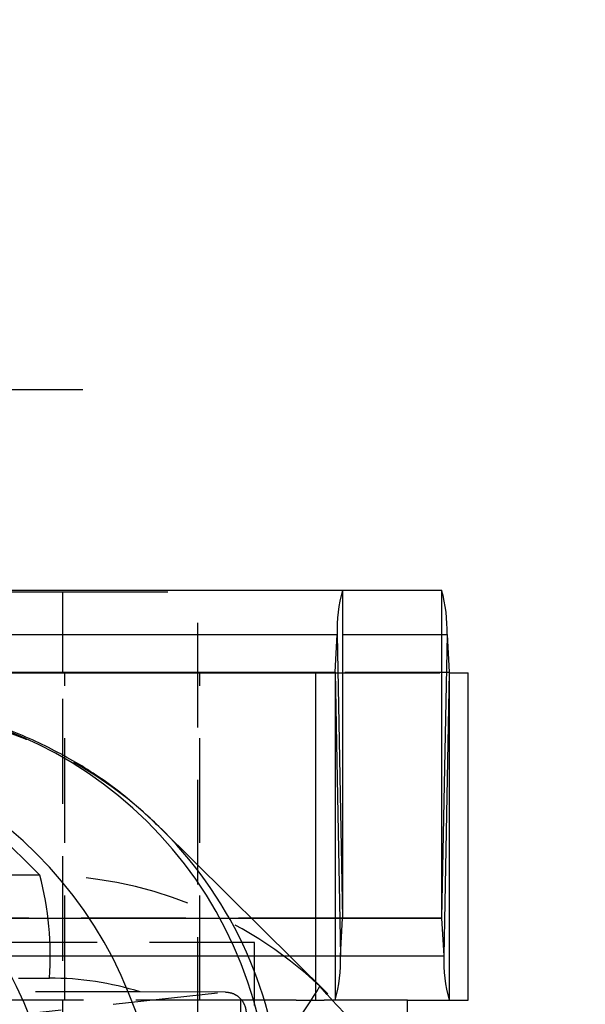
# Model space of a CAD drawing. Extents: x 39 to 778, y 26 to 580.
# Tile 14 of 41: x 282 to 296, y 78 to 102. Entities that reach past the tile are written whole.
import ezdxf

# ---------------------------------------------------------------- set-up
doc = ezdxf.new("R2010")
doc.units = 0
doc.header["$LTSCALE"] = 2
doc.linetypes.add('HIDDEN', pattern=[1.905, 1.27, -0.635])
doc.layers.get('0').update_dxf_attribs({"linetype": 'CONTINUOUS'})
doc.styles.add('SLDTEXTSTYLE0', font='TXT', dxfattribs={"width": 0.75})
doc.dimstyles.new('SLDDIMSTYLE1', dxfattribs={"dimtxt": 7, "dimasz": 6.604, "dimexe": 0, "dimexo": 0.0625, "dimgap": 1.75, "dimtad": 1, "dimdec": 3, "dimrnd": 1e-09, "dimzin": 12, "dimtxsty": 'SLDTEXTSTYLE0', "dimsah": 1, "dimcen": 0.09, "dimazin": 3, "dimtfac": 1, "dimtdec": 3, "dimtofl": 0, "dimtmove": 0, "dimatfit": 3, "dimtolj": 1, "dimtzin": 12})

# ---------------------------------------------------------------- blocks, each defined once
blk = doc.blocks.new('_D_6')
at = {"color": 179, "linetype": 'CONTINUOUS'}
for p, q in [((275.572, 95.357), (275.572, 117.284)), ((305.572, 95.357), (305.572, 117.284)), ((305.572, 115.284), (275.572, 115.284))]:
    blk.add_line(p, q, dxfattribs=at)
for points in [[(275.572, 115.284), (282.176, 114.268), (282.176, 116.3)], [(305.572, 115.284), (298.968, 116.3), (298.968, 114.268)]]:
    blk.add_solid(points, dxfattribs=at)
at = {"color": 179, "linetype": 'CONTINUOUS', "insert": (281.642, 124.308, -138.306), "char_height": 7, "attachment_point": 1, "style": 'SLDTEXTSTYLE0'}
blk.add_mtext('30', dxfattribs=at)
blk = doc.blocks.new('_D_7')
at = {"color": 179, "linetype": 'CONTINUOUS'}
for p, q in [((258.822, 102.857), (258.822, 135.248)), ((323.822, 102.857), (323.822, 135.248)), ((258.822, 133.248), (323.822, 133.248))]:
    blk.add_line(p, q, dxfattribs=at)
for points in [[(258.822, 133.248), (265.426, 132.232), (265.426, 134.264)], [(323.822, 133.248), (317.218, 134.264), (317.218, 132.232)]]:
    blk.add_solid(points, dxfattribs=at)
at = {"color": 179, "linetype": 'CONTINUOUS', "insert": (281.642, 142.271, -138.306), "char_height": 7, "attachment_point": 1, "style": 'SLDTEXTSTYLE0'}
blk.add_mtext('65', dxfattribs=at)
blk = doc.blocks.new('SW_CENTERMARKSYMBOL_6')
at = {"color": 0, "linetype": 'CONTINUOUS'}
for p, q in [((0, 5), (0, 7.8)), ((0, 0), (0, 2.5)), ((-5, 0), (-7.8, 0)), ((0, 0), (-2.5, 0)), ((0, 0), (0, -2.5)), ((0, 0), (2.5, 0)), ((5, 0), (7.8, 0)), ((0, -5), (0, -7.8))]:
    blk.add_line(p, q, dxfattribs=at)

msp = doc.modelspace()

# ---------------------------------------------------------------- linework, layer by layer
at = {"color": 7, "linetype": 'CONTINUOUS'}
for p, q in [((264.278134, 88.49491), (289.664429, 88.49491)), ((270.18544, 88.457411), (282.88544, 88.457411)), ((282.88544, 86.494909), (282.88544, 88.457411)), ((289.664429, 88.49491), (289.664429, 80.55741)), ((289.664429, 88.49491), (292.060902, 88.49491)), ((292.060902, 88.49491), (292.060902, 80.55741)), ((289.480677, 86.508307), (289.532434, 87.418088)), ((289.532434, 87.418088), (289.662787, 80.544012)), ((292.192898, 87.418088), (292.062545, 80.544012)), ((292.192898, 87.418088), (292.244655, 86.508307)), ((263.632084, 86.494909), (289.01838, 86.494909)), ((289.01838, 78.992301), (289.01838, 86.494909)), ((289.01838, 86.494909), (289.479035, 86.494909)), ((289.479035, 86.494909), (289.479035, 78.55741)), ((289.480677, 86.508307), (289.61103, 79.634231)), ((292.244655, 86.508307), (292.114301, 79.634231)), ((292.246297, 86.494909), (292.246297, 78.55741)), ((292.246297, 86.494909), (292.706952, 86.494909)), ((292.706952, 78.55741), (292.706952, 86.494909)), ((289.303973, 78.708797), (285.26243, 82.720775)), ((289.61103, 79.634231), (289.662787, 80.544012)), ((289.664429, 80.55741), (292.060902, 80.55741)), ((292.062545, 80.544012), (292.114301, 79.634231)), ((291.236482, 78.55741), (289.403873, 78.55741)), ((291.236482, 78.55741), (292.246297, 78.55741)), ((291.236482, 75.940521), (291.236482, 78.55741)), ((292.246297, 78.55741), (292.706952, 78.55741))]:
    msp.add_line(p, q, dxfattribs=at)
at = {"color": 7, "linetype": 'HIDDEN'}
for p, q in [((282.88544, 88.457411), (286.153596, 88.457411)), ((286.153596, 43.257409), (286.153596, 88.457411)), ((266.806602, 87.418088), (292.192898, 87.418088)), ((270.18544, 87.418088), (282.88544, 87.418088)), ((266.858359, 86.508307), (292.244655, 86.508307)), ((270.18544, 86.508307), (282.88544, 86.508307)), ((282.88544, 45.219911), (282.88544, 86.494909)), ((282.93544, 78.55741), (282.93544, 86.494909)), ((286.203596, 78.55741), (286.203596, 86.494909)), ((289.479035, 86.494909), (292.246297, 86.494909)), ((278.278251, 85.605142), (282.325731, 81.587273)), ((282.325731, 81.587273), (266.333978, 81.587273)), ((264.276491, 80.544012), (289.662787, 80.544012)), ((264.278134, 80.55741), (289.664429, 80.55741)), ((266.676248, 80.544012), (289.662787, 80.544012)), ((287.52569, 79.95741), (274.82569, 79.95741)), ((287.52569, 51.75741), (287.52569, 79.95741)), ((264.224735, 79.634231), (289.61103, 79.634231)), ((266.728006, 79.634231), (289.61103, 79.634231)), ((266.568077, 79.091936), (282.559829, 79.091936)), ((284.762554, 78.75741), (264.366268, 78.75741)), ((286.824053, 78.755559), (284.762554, 78.75741)), ((289.01838, 78.55741), (289.01838, 78.992301)), ((289.286163, 78.693338), (289.113052, 78.893239)), ((287.197529, 78.55741), (261.924152, 78.55741)), ((276.529514, 77.628173), (286.824053, 78.755559)), ((282.88544, 53.15741), (282.88544, 78.55741)), ((287.197529, 53.15741), (287.197529, 78.55741)), ((288.541092, 78.55741), (287.197529, 78.55741)), ((288.541092, 78.55741), (289.01838, 78.55741)), ((289.01838, 78.55741), (289.2146, 78.55741)), ((289.403873, 78.55741), (289.2146, 78.55741))]:
    msp.add_line(p, q, dxfattribs=at)
at = {"color": 8, "linetype": 'CONTINUOUS'}
for p, q in [((282.88544, 87.418088), (289.532434, 87.418088)), ((282.88544, 86.508307), (289.480677, 86.508307)), ((289.662787, 80.544012), (292.062545, 80.544012)), ((289.61103, 79.634231), (292.114301, 79.634231))]:
    msp.add_line(p, q, dxfattribs=at)
at = {"color": 7, "linetype": 'CONTINUOUS'}
for centre, radius, start, end in [((292.980873, 87.541882), 3.450661, 163.9672398, 182.0559503), ((288.744454, 87.541881), 3.450665, 357.944064, 16.032752), ((289.437749, 86.506769), 0.042955, 343.9719732, 2.0515979), ((292.287579, 86.506769), 0.042952, 177.9476403, 196.0287886), ((277.90532, 75.777377), 9.992647, 4.9627068, 91.1635975), ((275.104801, 74.954492), 10.10866, 6.0936236, 89.0562529), ((272.775069, 74.567902), 9.975233, 5.2566935, 85.775552), ((289.7057, 80.545552), 0.042941, 163.9689469, 182.0546243), ((292.019634, 80.545552), 0.042938, 357.9447799, 16.031649), ((286.162569, 79.51044), 3.450683, 343.9672979, 2.0558922), ((295.562766, 79.510441), 3.450686, 177.9441185, 196.0326975)]:
    msp.add_arc(centre, radius, start, end, dxfattribs=at)
at = {"color": 7, "linetype": 'HIDDEN'}
for centre, radius, start, end in [((278.259249, 75.661102), 9.944058, 45.8978953, 89.8905096), ((275.20107, 79.660229), 7.38067, 355.583998, 15.1349495), ((282.209828, 82.944527), 8.004213, 312.8096445, 329.5926516)]:
    msp.add_arc(centre, radius, start, end, dxfattribs=at)
at = {"color": 8, "linetype": 'CONTINUOUS'}
msp.add_arc((278.259368, 75.668535), 9.938639, 4.7720744, 45.8685676, dxfattribs=at)
at = {"color": 7, "linetype": 'HIDDEN'}
for centre, major_axis, ratio, start_param, end_param in [((282.29306, 71.577921), (2.620319, 9.664058), 0.994675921, 5.795382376, 6.546032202), ((282.542378, 71.577921), (1.360707, 7.391417), 0.993459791, 6.164560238, 6.464075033)]:
    msp.add_ellipse(centre, major_axis=major_axis, ratio=ratio, start_param=start_param, end_param=end_param, dxfattribs=at)
at = {"color": 7, "linetype": 'CONTINUOUS'}
for points, knots in [([(285.26243, 82.720775), (284.980858, 82.98438), (284.41683, 83.512419), (283.362706, 84.254416), (282.166101, 84.887189), (280.998329, 85.343534), (280.21327, 85.496528), (279.899745, 85.557628)], [0, 0, 0, 0, 0.212232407, 0.425132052, 0.639770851, 0.856137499, 1, 1, 1, 1]), ([(292.101293, 72.586421), (292.100897, 72.592568), (292.099915, 72.607787), (292.096326, 72.661022), (292.082772, 72.842382), (292.006033, 73.592025), (291.756318, 74.743247), (291.182898, 76.155663), (290.43104, 77.476061), (289.686757, 78.267411), (289.286163, 78.693338)], [0, 0, 0, 0, 0.002761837, 0.006837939, 0.023922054, 0.084314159, 0.344886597, 0.548580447, 0.757033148, 1, 1, 1, 1])]:
    msp.add_open_spline(points, degree=3, knots=knots, dxfattribs=at)
at = {"color": 7, "linetype": 'HIDDEN'}
msp.add_open_spline([(286.824053, 78.755559), (286.876608, 78.75043), (286.981784, 78.740165), (287.12631, 78.660209), (287.238955, 78.54295), (287.308534, 78.406889), (287.320722, 78.312032), (287.326223, 78.269219)], degree=3, knots=[0, 0, 0, 0, 0.209280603, 0.418829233, 0.623125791, 0.829897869, 1, 1, 1, 1], dxfattribs=at)

# ---------------------------------------------------------------- block references
at = {"color": 179, "linetype": 'CONTINUOUS'}
msp.add_blockref('SW_CENTERMARKSYMBOL_6', (275.571847, 93.35741), dxfattribs=at)

# ---------------------------------------------------------------- dimensions: what is measured, and where the dimension line sits
for base, p1, p2, picture, middle in [((323.821847, 133.247928), (258.821847, 100.85741), (323.821847, 100.85741), '_D_7', (289.657701, 133.247928)), ((275.571847, 115.28404), (305.571847, 93.35741), (275.571847, 93.35741), '_D_6', (289.657701, 115.28404))]:
    dim = msp.add_linear_dim(base=base, p1=p1, p2=p2, dimstyle='SLDDIMSTYLE1', dxfattribs=at)
    dim.commit()
    dim.dimension.update_dxf_attribs({"geometry": picture, "text_midpoint": middle, "dimtype": 160})

doc.saveas('drawing.dxf')
